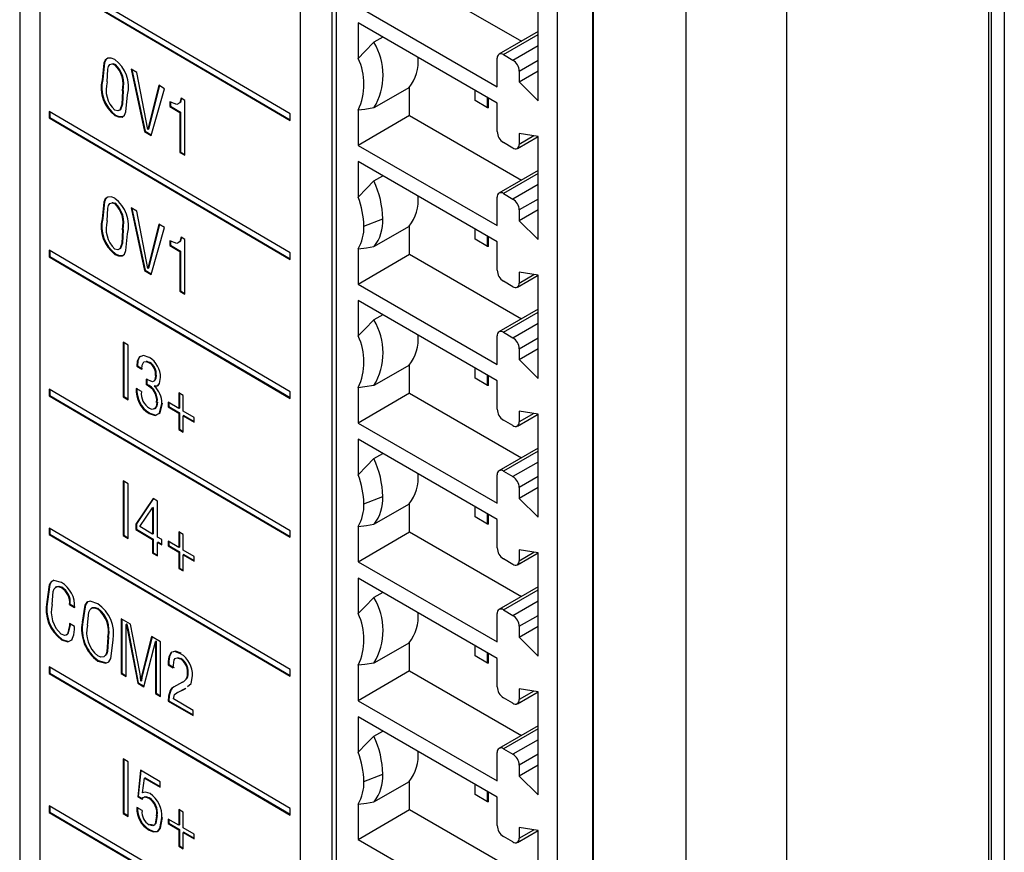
# Model space of a CAD drawing. Header units: millimetres. Extents: x 0 to 559, y 0 to 432.
# Tile 19 of 26: x 351 to 373, y 298 to 316. Entities that reach past the tile are written whole.
import ezdxf

# ---------------------------------------------------------------- set-up
doc = ezdxf.new("R2010")
doc.units = ezdxf.units.MM
doc.header["$LTSCALE"] = 2

msp = doc.modelspace()

# ---------------------------------------------------------------- linework, layer by layer
for p, q in [((357.472, 268.996), (357.472, 327.628)), ((358.173, 327.441), (358.173, 268.996)), ((358.269, 326.541), (358.269, 269.926)), ((351.183, 325.93), (351.183, 273.127)), ((372.951, 267.116), (372.951, 325.606)), ((351.642, 272.48), (351.642, 325.451)), ((373.234, 325.322), (373.234, 266.953)), ((372.891, 266.754), (372.891, 325.124)), ((364.021, 265.695), (364.021, 324.065)), ((363.219, 323.683), (363.219, 267.068)), ((364.024, 323.679), (364.024, 265.289)), ((366.103, 322.5), (366.103, 264.131)), ((368.355, 322.506), (368.355, 264.136)), ((357.241, 314.381), (351.844, 317.551)), ((351.844, 317.404), (357.241, 314.234)), ((351.858, 317.412), (357.241, 314.25)), ((359.91, 317.457), (362.418, 316.009)), ((362.795, 314.677), (362.795, 316.987)), ((358.764, 316.787), (361.876, 314.991)), ((361.876, 314.624), (358.764, 316.42)), ((358.764, 316.42), (358.764, 315.627)), ((362.795, 316.226), (361.917, 315.72)), ((359.316, 316.101), (359.118, 315.987)), ((362.017, 315.71), (362.795, 316.159)), ((362.229, 315.587), (362.795, 315.914)), ((361.876, 314.991), (361.876, 315.628)), ((362.017, 315.71), (362.229, 315.587)), ((362.371, 315.342), (362.795, 315.587)), ((353.327, 315.492), (353.313, 315.484)), ((353.809, 315.312), (353.68, 315.388)), ((353.68, 315.388), (353.981, 313.985)), ((353.698, 315.377), (353.996, 313.993)), ((362.371, 315.1), (362.795, 315.345)), ((362.371, 315.342), (362.371, 315.1)), ((353.042, 315.153), (353.028, 315.145)), ((354.052, 314.033), (353.809, 315.312)), ((353.144, 315.099), (353.144, 315.099)), ((353.497, 314.907), (353.483, 314.899)), ((354.3, 315.023), (354.055, 314.031)), ((354.311, 315.017), (354.069, 314.04)), ((354.126, 313.9), (354.429, 314.947)), ((354.429, 314.947), (354.3, 315.023)), ((359.91, 314.974), (359.118, 314.517)), ((359.91, 314.346), (359.91, 314.974)), ((361.381, 314.68), (361.381, 314.909)), ((362.371, 315.1), (362.795, 314.677)), ((354.884, 314.68), (354.796, 314.732)), ((354.884, 313.455), (354.884, 314.68)), ((361.663, 314.517), (361.381, 314.68)), ((361.663, 314.517), (361.663, 314.746)), ((361.681, 314.519), (361.681, 314.736)), ((354.547, 314.651), (354.547, 314.547)), ((354.561, 314.555), (354.547, 314.547)), ((354.547, 314.547), (354.772, 314.415)), ((354.561, 314.659), (354.561, 314.555)), ((354.561, 314.555), (354.786, 314.423)), ((358.764, 314.469), (358.764, 313.676)), ((361.681, 314.519), (361.663, 314.517)), ((361.876, 313.987), (361.876, 314.624)), ((357.241, 311.27), (351.844, 314.44)), ((351.844, 314.44), (351.844, 314.293)), ((351.858, 314.301), (351.844, 314.293)), ((351.844, 314.293), (357.241, 311.123)), ((351.858, 314.432), (351.858, 314.301)), ((351.858, 314.301), (357.241, 311.139)), ((353.327, 314.356), (353.313, 314.348)), ((353.327, 314.356), (353.313, 314.348)), ((353.313, 314.348), (353.313, 314.348)), ((353.327, 314.356), (353.327, 314.356)), ((354.786, 314.423), (354.772, 314.415)), ((354.772, 314.415), (354.772, 313.521)), ((354.786, 314.423), (354.786, 313.529)), ((357.241, 314.234), (357.241, 314.381)), ((359.91, 314.346), (358.764, 313.676)), ((359.91, 314.346), (362.418, 312.898)), ((354.055, 314.031), (354.052, 314.033)), ((354.069, 314.04), (354.055, 314.031)), ((353.996, 313.993), (353.981, 313.985)), ((353.981, 313.985), (354.126, 313.9)), ((353.996, 313.993), (354.13, 313.914)), ((362.329, 313.609), (362.792, 313.877)), ((362.795, 313.876), (362.371, 313.943)), ((362.371, 313.943), (362.371, 313.701)), ((362.7, 313.891), (362.371, 313.701)), ((362.795, 311.566), (362.795, 313.876)), ((358.764, 313.676), (361.876, 311.88)), ((362.229, 313.619), (362.017, 313.742)), ((354.786, 313.529), (354.772, 313.521)), ((354.772, 313.521), (354.884, 313.455)), ((354.786, 313.529), (354.884, 313.471)), ((361.876, 311.517), (358.764, 313.313)), ((358.764, 313.313), (358.764, 312.52)), ((359.118, 312.88), (359.316, 312.994)), ((362.795, 313.115), (361.917, 312.608)), ((362.795, 313.048), (362.017, 312.599)), ((362.795, 312.803), (362.229, 312.476)), ((361.876, 311.88), (361.876, 312.517)), ((362.017, 312.599), (362.229, 312.476)), ((362.795, 312.476), (362.371, 312.231)), ((353.327, 312.381), (353.313, 312.373)), ((353.809, 312.201), (353.68, 312.277)), ((353.68, 312.277), (353.981, 310.874)), ((353.698, 312.266), (353.996, 310.882)), ((353.042, 312.042), (353.028, 312.034)), ((354.052, 310.922), (353.809, 312.201)), ((358.892, 311.867), (359.316, 312.031)), ((362.795, 312.234), (362.371, 311.989)), ((362.371, 312.231), (362.371, 311.989)), ((353.144, 311.988), (353.144, 311.988)), ((354.3, 311.912), (354.055, 310.92)), ((354.311, 311.906), (354.069, 310.929)), ((354.126, 310.789), (354.429, 311.836)), ((354.429, 311.836), (354.3, 311.912)), ((359.118, 311.41), (359.91, 311.867)), ((359.91, 311.239), (359.91, 311.867)), ((361.381, 311.574), (361.381, 311.802)), ((362.371, 311.989), (362.795, 311.566)), ((353.497, 311.796), (353.483, 311.788)), ((354.884, 311.569), (354.796, 311.621)), ((361.663, 311.41), (361.663, 311.639)), ((361.681, 311.412), (361.681, 311.629)), ((354.547, 311.54), (354.547, 311.436)), ((354.561, 311.444), (354.547, 311.436)), ((354.547, 311.436), (354.772, 311.304)), ((354.561, 311.548), (354.561, 311.444)), ((354.561, 311.444), (354.786, 311.312)), ((354.884, 310.344), (354.884, 311.569)), ((358.764, 311.362), (358.764, 310.569)), ((361.663, 311.41), (361.381, 311.574)), ((361.681, 311.412), (361.663, 311.41)), ((361.876, 310.88), (361.876, 311.517)), ((357.241, 308.159), (351.844, 311.329)), ((351.844, 311.329), (351.844, 311.182)), ((351.858, 311.19), (351.844, 311.182)), ((351.844, 311.182), (357.241, 308.012)), ((351.858, 311.321), (351.858, 311.19)), ((351.858, 311.19), (357.241, 308.028)), ((353.327, 311.245), (353.313, 311.237)), ((353.327, 311.245), (353.313, 311.237)), ((353.313, 311.237), (353.313, 311.237)), ((353.327, 311.245), (353.327, 311.245)), ((354.786, 311.312), (354.772, 311.304)), ((354.772, 311.304), (354.772, 310.41)), ((354.786, 311.312), (354.786, 310.418)), ((357.241, 311.123), (357.241, 311.27)), ((358.764, 310.569), (359.91, 311.239)), ((359.91, 311.239), (362.418, 309.791)), ((354.055, 310.92), (354.052, 310.922)), ((354.069, 310.929), (354.055, 310.92)), ((353.996, 310.882), (353.981, 310.874)), ((353.981, 310.874), (354.126, 310.789)), ((353.996, 310.882), (354.13, 310.803)), ((362.329, 310.502), (362.792, 310.77)), ((362.795, 310.769), (362.371, 310.836)), ((362.371, 310.836), (362.371, 310.594)), ((362.371, 310.594), (362.7, 310.784)), ((362.795, 308.459), (362.795, 310.769)), ((358.764, 310.569), (361.876, 308.773)), ((362.229, 310.512), (362.017, 310.635)), ((354.786, 310.418), (354.772, 310.41)), ((354.772, 310.41), (354.884, 310.344)), ((354.786, 310.418), (354.884, 310.36)), ((361.876, 308.406), (358.764, 310.202)), ((358.764, 310.202), (358.764, 309.409)), ((359.316, 309.883), (359.118, 309.769)), ((362.795, 310.008), (361.917, 309.502)), ((362.017, 309.492), (362.795, 309.941)), ((362.229, 309.369), (362.795, 309.696)), ((361.876, 308.773), (361.876, 309.41)), ((362.017, 309.492), (362.229, 309.369)), ((353.61, 309.206), (353.498, 309.272)), ((353.498, 309.272), (353.498, 308.048)), ((353.512, 309.264), (353.512, 308.056)), ((353.61, 307.981), (353.61, 309.206)), ((362.371, 309.124), (362.795, 309.369)), ((362.371, 308.882), (362.795, 309.127)), ((362.371, 309.124), (362.371, 308.882)), ((353.824, 308.737), (353.809, 308.729)), ((353.809, 308.729), (353.922, 308.663)), ((353.824, 308.737), (353.937, 308.671)), ((354.098, 308.817), (354.084, 308.809)), ((359.91, 308.756), (359.118, 308.299)), ((359.91, 308.128), (359.91, 308.756)), ((362.371, 308.882), (362.795, 308.459)), ((354.24, 308.532), (354.225, 308.524)), ((361.381, 308.463), (361.381, 308.691)), ((361.663, 308.299), (361.663, 308.528)), ((361.681, 308.301), (361.681, 308.518)), ((354.016, 308.438), (354.016, 308.318)), ((354.031, 308.326), (354.016, 308.318)), ((354.03, 308.446), (354.031, 308.326)), ((354.211, 308.295), (354.197, 308.287)), ((354.197, 308.284), (354.197, 308.287)), ((361.663, 308.299), (361.381, 308.463)), ((361.681, 308.301), (361.663, 308.299)), ((361.876, 307.769), (361.876, 308.406)), ((357.241, 305.048), (351.844, 308.218)), ((351.844, 308.218), (351.844, 308.071)), ((351.858, 308.079), (351.844, 308.071)), ((351.844, 308.071), (357.241, 304.901)), ((351.858, 308.21), (351.858, 308.079)), ((351.858, 308.079), (357.241, 304.917)), ((353.512, 308.056), (353.498, 308.048)), ((353.512, 308.056), (353.61, 307.998)), ((353.91, 308.163), (353.795, 308.231)), ((354.845, 308.077), (354.746, 308.135)), ((354.746, 308.135), (354.746, 307.782)), ((354.76, 308.127), (354.76, 307.79)), ((354.845, 307.723), (354.845, 308.077)), ((357.241, 308.012), (357.241, 308.159)), ((358.764, 308.251), (358.764, 307.458)), ((359.91, 308.128), (358.764, 307.458)), ((359.91, 308.128), (362.418, 306.68)), ((353.498, 308.048), (353.61, 307.981)), ((354.266, 307.927), (354.251, 307.919)), ((354.746, 307.782), (354.505, 307.923)), ((354.505, 307.923), (354.505, 307.819)), ((354.52, 307.915), (354.52, 307.827)), ((354.095, 307.683), (354.081, 307.675)), ((354.52, 307.827), (354.505, 307.819)), ((354.505, 307.819), (354.746, 307.678)), ((354.52, 307.827), (354.76, 307.686)), ((354.76, 307.79), (354.746, 307.782)), ((354.76, 307.686), (354.746, 307.678)), ((354.746, 307.678), (354.746, 307.315)), ((354.76, 307.686), (354.76, 307.323)), ((355.087, 307.582), (354.845, 307.723)), ((354.86, 307.627), (354.845, 307.619)), ((354.845, 307.256), (354.845, 307.619)), ((354.845, 307.619), (355.087, 307.477)), ((354.86, 307.627), (355.087, 307.494)), ((362.329, 307.391), (362.792, 307.659)), ((362.795, 307.658), (362.371, 307.725)), ((362.371, 307.725), (362.371, 307.483)), ((362.7, 307.673), (362.371, 307.483)), ((362.795, 305.348), (362.795, 307.658)), ((355.087, 307.477), (355.087, 307.582)), ((358.764, 307.458), (361.876, 305.662)), ((362.229, 307.401), (362.017, 307.524)), ((354.76, 307.323), (354.746, 307.315)), ((354.746, 307.315), (354.845, 307.256)), ((354.76, 307.323), (354.845, 307.272)), ((361.876, 305.299), (358.764, 307.095)), ((358.764, 307.095), (358.764, 306.302)), ((359.118, 306.662), (359.316, 306.776)), ((362.795, 306.897), (361.917, 306.391)), ((362.795, 306.83), (362.017, 306.381)), ((362.795, 306.585), (362.229, 306.258)), ((361.876, 305.662), (361.876, 306.299)), ((362.017, 306.381), (362.229, 306.258)), ((353.61, 306.095), (353.498, 306.161)), ((353.498, 306.161), (353.498, 304.937)), ((353.512, 306.153), (353.512, 304.945)), ((353.61, 304.87), (353.61, 306.095)), ((362.795, 306.258), (362.371, 306.013)), ((362.795, 306.016), (362.371, 305.771)), ((362.371, 306.013), (362.371, 305.771)), ((354.17, 305.766), (353.782, 305.195)), ((354.176, 305.763), (353.797, 305.203)), ((354.273, 305.706), (354.17, 305.766)), ((354.273, 304.903), (354.273, 305.706)), ((358.892, 305.65), (359.316, 305.813)), ((359.118, 305.192), (359.91, 305.649)), ((359.91, 305.021), (359.91, 305.649)), ((362.371, 305.771), (362.795, 305.348)), ((353.872, 305.139), (354.158, 305.56)), ((354.172, 305.568), (354.158, 305.56)), ((354.158, 305.56), (354.161, 305.558)), ((354.175, 305.566), (354.161, 305.558)), ((354.161, 305.558), (354.161, 304.969)), ((354.172, 305.568), (354.175, 305.566)), ((354.175, 305.566), (354.175, 304.977)), ((361.381, 305.356), (361.381, 305.584)), ((361.663, 305.192), (361.663, 305.421)), ((361.681, 305.194), (361.681, 305.411)), ((353.797, 305.203), (353.782, 305.195)), ((353.782, 305.195), (353.782, 305.072)), ((353.797, 305.203), (353.797, 305.08)), ((361.663, 305.192), (361.381, 305.356)), ((361.681, 305.194), (361.663, 305.192)), ((361.876, 304.662), (361.876, 305.299)), ((357.241, 301.937), (351.844, 305.107)), ((351.844, 305.107), (351.844, 304.96)), ((351.858, 304.968), (351.844, 304.96)), ((351.858, 305.099), (351.858, 304.968)), ((351.858, 304.968), (357.241, 301.806)), ((353.797, 305.08), (353.782, 305.072)), ((353.782, 305.072), (354.161, 304.85)), ((353.797, 305.08), (354.175, 304.858)), ((354.161, 304.969), (353.872, 305.139)), ((354.175, 304.977), (354.161, 304.969)), ((354.845, 304.966), (354.746, 305.024)), ((354.746, 305.024), (354.746, 304.671)), ((354.76, 305.016), (354.76, 304.679)), ((357.241, 304.901), (357.241, 305.048)), ((358.764, 305.144), (358.764, 304.351)), ((358.764, 304.351), (359.91, 305.021)), ((359.91, 305.021), (362.418, 303.573)), ((351.844, 304.96), (357.241, 301.79)), ((353.512, 304.945), (353.498, 304.937)), ((353.498, 304.937), (353.61, 304.87)), ((353.512, 304.945), (353.61, 304.887)), ((354.175, 304.858), (354.161, 304.85)), ((354.161, 304.85), (354.161, 304.547)), ((354.175, 304.858), (354.175, 304.555)), ((354.368, 304.848), (354.273, 304.903)), ((354.288, 304.792), (354.273, 304.784)), ((354.273, 304.481), (354.273, 304.784)), ((354.273, 304.784), (354.368, 304.728)), ((354.288, 304.792), (354.368, 304.745)), ((354.368, 304.728), (354.368, 304.848)), ((354.746, 304.671), (354.505, 304.812)), ((354.505, 304.812), (354.505, 304.708)), ((354.52, 304.804), (354.52, 304.716)), ((354.845, 304.612), (354.845, 304.966)), ((354.175, 304.555), (354.161, 304.547)), ((354.161, 304.547), (354.273, 304.481)), ((354.175, 304.555), (354.273, 304.497)), ((354.52, 304.716), (354.505, 304.708)), ((354.505, 304.708), (354.746, 304.567)), ((354.52, 304.716), (354.76, 304.575)), ((354.76, 304.679), (354.746, 304.671)), ((354.76, 304.575), (354.746, 304.567)), ((354.746, 304.567), (354.746, 304.203)), ((354.76, 304.575), (354.76, 304.212)), ((355.087, 304.471), (354.845, 304.612)), ((362.329, 304.284), (362.792, 304.552)), ((362.795, 304.552), (362.371, 304.618)), ((362.371, 304.618), (362.371, 304.376)), ((362.371, 304.376), (362.7, 304.566)), ((362.795, 302.241), (362.795, 304.552)), ((354.86, 304.516), (354.845, 304.508)), ((354.845, 304.145), (354.845, 304.508)), ((354.845, 304.508), (355.087, 304.366)), ((354.86, 304.516), (355.087, 304.383)), ((355.087, 304.366), (355.087, 304.471)), ((358.764, 304.351), (361.876, 302.555)), ((362.229, 304.294), (362.017, 304.417)), ((354.76, 304.212), (354.746, 304.203)), ((354.746, 304.203), (354.845, 304.145)), ((354.76, 304.212), (354.845, 304.161)), ((361.876, 302.188), (358.764, 303.984)), ((358.764, 303.984), (358.764, 303.191)), ((352.127, 303.783), (352.113, 303.775)), ((359.316, 303.665), (359.118, 303.551)), ((362.795, 303.79), (361.917, 303.284)), ((362.017, 303.274), (362.795, 303.723)), ((351.807, 303.465), (351.793, 303.457)), ((362.229, 303.151), (362.795, 303.478)), ((352.316, 303.399), (352.301, 303.391)), ((352.301, 303.391), (352.414, 303.325)), ((352.316, 303.399), (352.429, 303.333)), ((352.941, 303.304), (352.927, 303.296)), ((362.017, 303.274), (362.229, 303.151)), ((352.6, 303.01), (352.586, 303.002)), ((352.601, 303.01), (352.586, 303.002)), ((352.586, 303.002), (352.586, 303.002)), ((352.6, 303.01), (352.601, 303.01)), ((353.662, 302.954), (353.459, 303.073)), ((353.459, 303.073), (353.459, 301.849)), ((353.473, 303.065), (353.473, 301.857)), ((361.876, 302.555), (361.876, 303.192)), ((362.371, 302.906), (362.795, 303.151)), ((352.309, 302.899), (352.294, 302.891)), ((352.414, 302.905), (352.302, 302.971)), ((353.583, 302.958), (353.569, 302.95)), ((353.571, 302.79), (353.569, 302.95)), ((353.569, 302.95), (353.571, 302.948)), ((353.586, 302.956), (353.571, 302.948)), ((353.571, 301.782), (353.571, 302.79)), ((353.583, 302.958), (353.586, 302.956)), ((353.617, 302.788), (353.603, 302.779)), ((353.603, 302.779), (353.826, 301.633)), ((353.617, 302.788), (353.84, 301.641)), ((353.871, 301.876), (353.662, 302.954)), ((362.371, 302.664), (362.795, 302.909)), ((362.371, 302.906), (362.371, 302.664)), ((352.137, 302.611), (352.123, 302.603)), ((353.172, 302.671), (353.158, 302.663)), ((353.173, 302.671), (353.158, 302.663)), ((353.158, 302.663), (353.158, 302.663)), ((353.172, 302.671), (353.173, 302.671)), ((354.136, 302.675), (353.924, 301.847)), ((354.147, 302.669), (353.938, 301.855)), ((354.338, 302.556), (354.136, 302.675)), ((354.237, 302.574), (354.223, 302.565)), ((354.223, 302.565), (354.226, 302.564)), ((354.24, 302.572), (354.226, 302.564)), ((354.237, 302.574), (354.24, 302.572)), ((354.338, 301.332), (354.338, 302.556)), ((362.371, 302.664), (362.795, 302.241)), ((353.967, 301.55), (354.19, 302.42)), ((354.24, 302.417), (354.225, 302.409)), ((354.225, 302.409), (354.226, 301.398)), ((354.24, 302.417), (354.24, 301.406)), ((354.591, 302.331), (354.577, 302.322)), ((359.91, 302.538), (359.118, 302.081)), ((359.91, 301.91), (359.91, 302.538)), ((361.381, 302.245), (361.381, 302.473)), ((352.944, 302.137), (352.93, 302.129)), ((354.526, 302.123), (354.511, 302.115)), ((354.511, 302.115), (354.512, 302.04)), ((354.526, 302.123), (354.526, 302.048)), ((354.721, 302.207), (354.795, 302.185)), ((354.795, 302.185), (354.781, 302.177)), ((361.663, 302.081), (361.381, 302.245)), ((361.663, 302.081), (361.663, 302.31)), ((361.681, 302.083), (361.681, 302.3)), ((361.876, 301.551), (361.876, 302.188)), ((357.241, 298.826), (351.844, 301.996)), ((351.844, 301.996), (351.844, 301.849)), ((351.858, 301.988), (351.858, 301.857)), ((354.526, 302.048), (354.512, 302.04)), ((354.512, 302.04), (354.624, 301.973)), ((354.526, 302.048), (354.639, 301.981)), ((357.241, 301.79), (357.241, 301.937)), ((358.764, 302.033), (358.764, 301.24)), ((359.91, 301.91), (358.764, 301.24)), ((359.91, 301.91), (362.418, 300.462)), ((361.681, 302.083), (361.663, 302.081)), ((351.858, 301.857), (351.844, 301.849)), ((351.844, 301.849), (357.241, 298.679)), ((351.858, 301.857), (357.241, 298.695)), ((353.473, 301.857), (353.459, 301.849)), ((353.459, 301.849), (353.571, 301.782)), ((353.473, 301.857), (353.571, 301.799)), ((353.897, 301.679), (353.894, 301.681)), ((353.911, 301.687), (353.897, 301.679)), ((353.938, 301.855), (353.924, 301.847)), ((354.953, 301.875), (354.939, 301.867)), ((353.84, 301.641), (353.826, 301.633)), ((353.826, 301.633), (353.967, 301.55)), ((353.84, 301.641), (353.97, 301.565)), ((354.565, 301.477), (354.551, 301.469)), ((354.828, 301.656), (354.63, 301.546)), ((354.701, 301.417), (354.889, 301.509)), ((354.716, 301.425), (354.904, 301.517)), ((354.904, 301.517), (354.889, 301.509)), ((362.329, 301.173), (362.792, 301.441)), ((362.795, 301.44), (362.371, 301.507)), ((362.371, 301.507), (362.371, 301.265)), ((362.7, 301.455), (362.371, 301.265)), ((362.795, 299.13), (362.795, 301.44)), ((354.24, 301.406), (354.226, 301.398)), ((354.226, 301.398), (354.338, 301.332)), ((354.24, 301.406), (354.338, 301.348)), ((354.524, 301.239), (354.51, 301.231)), ((354.51, 301.231), (355.065, 300.905)), ((354.524, 301.239), (355.065, 300.922)), ((355.065, 301.024), (354.626, 301.282)), ((354.716, 301.425), (354.701, 301.417)), ((358.764, 301.24), (361.876, 299.444)), ((362.229, 301.183), (362.017, 301.306)), ((355.065, 300.905), (355.065, 301.024)), ((361.876, 299.081), (358.764, 300.877)), ((358.764, 300.877), (358.764, 300.084)), ((359.118, 300.444), (359.316, 300.558)), ((362.795, 300.679), (361.917, 300.173)), ((362.795, 300.612), (362.017, 300.163)), ((362.795, 300.367), (362.229, 300.04)), ((362.017, 300.163), (362.229, 300.04)), ((353.61, 299.873), (353.498, 299.939)), ((353.498, 299.939), (353.498, 298.715)), ((353.512, 299.931), (353.512, 298.723)), ((361.876, 299.444), (361.876, 300.081)), ((362.795, 300.04), (362.371, 299.795)), ((353.61, 298.648), (353.61, 299.873)), ((353.885, 299.682), (353.826, 299.09)), ((353.898, 299.674), (353.84, 299.098)), ((354.329, 299.42), (353.885, 299.682)), ((362.795, 299.798), (362.371, 299.553)), ((362.371, 299.795), (362.371, 299.553)), ((353.931, 299.178), (353.977, 299.508)), ((353.992, 299.516), (353.977, 299.508)), ((353.977, 299.508), (354.329, 299.301)), ((353.992, 299.516), (354.329, 299.318)), ((358.892, 299.432), (359.316, 299.595)), ((362.371, 299.553), (362.795, 299.13)), ((354.329, 299.301), (354.329, 299.42)), ((359.118, 298.974), (359.91, 299.431)), ((359.91, 298.803), (359.91, 299.431)), ((361.381, 299.138), (361.381, 299.366)), ((353.84, 299.098), (353.826, 299.09)), ((353.826, 299.09), (353.925, 299.032)), ((353.84, 299.098), (353.939, 299.04)), ((353.933, 299.173), (353.931, 299.178)), ((353.948, 299.181), (353.933, 299.173)), ((353.983, 299.087), (353.969, 299.079)), ((354.088, 299.066), (354.073, 299.058)), ((361.663, 298.974), (361.381, 299.138)), ((361.663, 298.974), (361.663, 299.203)), ((361.681, 298.976), (361.681, 299.193)), ((361.876, 298.444), (361.876, 299.081)), ((357.241, 295.715), (351.844, 298.885)), ((351.844, 298.885), (351.844, 298.738)), ((351.858, 298.877), (351.858, 298.746)), ((353.924, 298.779), (353.808, 298.847)), ((354.845, 298.744), (354.746, 298.802)), ((354.746, 298.802), (354.746, 298.449)), ((354.76, 298.794), (354.76, 298.457)), ((357.241, 298.679), (357.241, 298.826)), ((358.764, 298.926), (358.764, 298.133)), ((358.764, 298.133), (359.91, 298.803)), ((359.91, 298.803), (362.418, 297.355)), ((361.681, 298.976), (361.663, 298.974)), ((351.858, 298.746), (351.844, 298.738)), ((351.844, 298.738), (357.241, 295.568)), ((351.858, 298.746), (357.241, 295.584)), ((353.512, 298.723), (353.498, 298.715)), ((353.498, 298.715), (353.61, 298.648)), ((353.512, 298.723), (353.61, 298.665)), ((354.264, 298.67), (354.25, 298.662)), ((354.746, 298.449), (354.505, 298.59)), ((354.505, 298.59), (354.505, 298.486)), ((354.52, 298.582), (354.52, 298.494)), ((354.845, 298.39), (354.845, 298.744)), ((354.169, 298.451), (354.095, 298.469)), ((354.52, 298.494), (354.505, 298.486)), ((354.505, 298.486), (354.746, 298.345)), ((354.52, 298.494), (354.76, 298.353)), ((354.76, 298.457), (354.746, 298.449)), ((354.76, 298.353), (354.746, 298.345)), ((354.76, 298.353), (354.76, 297.99)), ((355.087, 298.248), (354.845, 298.39)), ((362.795, 298.334), (362.371, 298.4)), ((362.371, 298.4), (362.371, 298.158)), ((354.098, 298.348), (354.083, 298.34)), ((354.746, 298.345), (354.746, 297.981)), ((354.86, 298.294), (354.845, 298.286)), ((354.845, 297.923), (354.845, 298.286)), ((354.845, 298.286), (355.087, 298.144)), ((354.86, 298.294), (355.087, 298.161)), ((355.087, 298.144), (355.087, 298.248)), ((358.764, 298.133), (361.876, 296.337)), ((362.229, 298.076), (362.017, 298.199)), ((362.329, 298.067), (362.792, 298.334)), ((362.371, 298.158), (362.7, 298.348)), ((362.795, 296.023), (362.795, 298.334)), ((354.76, 297.99), (354.746, 297.981)), ((354.746, 297.981), (354.845, 297.923)), ((354.76, 297.99), (354.845, 297.939))]:
    msp.add_line(p, q)
at = {"flags": 128}
for points in [[(359.118, 315.987), (358.911, 315.779), (358.764, 315.627)], [(353.313, 315.603), (353.229, 315.634), (353.154, 315.632), (353.098, 315.589), (353.067, 315.516), (353.028, 315.145)], [(353.128, 315.609), (353.113, 315.597), (353.081, 315.524), (353.042, 315.153)], [(353.144, 315.099), (353.158, 315.381), (353.172, 315.443), (353.203, 315.488), (353.252, 315.502), (353.313, 315.484)], [(353.254, 315.507), (353.266, 315.511), (353.327, 315.492)], [(353.483, 314.899), (353.47, 314.593), (353.429, 314.469), (353.378, 314.448), (353.313, 314.467)], [(353.497, 314.907), (353.485, 314.601), (353.443, 314.477), (353.398, 314.459)], [(353.313, 314.348), (353.398, 314.314), (353.475, 314.313), (353.532, 314.355), (353.563, 314.431), (353.599, 314.81)], [(354.796, 314.732), (354.772, 314.632), (354.702, 314.591), (354.547, 314.651)], [(354.81, 314.74), (354.786, 314.64), (354.78, 314.636)], [(359.118, 314.517), (358.91, 314.485), (358.764, 314.469)], [(353.327, 314.356), (353.412, 314.322), (353.49, 314.322), (353.533, 314.353)], [(358.764, 312.52), (358.952, 312.714), (359.118, 312.88)], [(353.313, 312.492), (353.229, 312.522), (353.154, 312.521), (353.098, 312.478), (353.067, 312.405), (353.028, 312.034)], [(353.128, 312.498), (353.113, 312.486), (353.081, 312.413), (353.042, 312.042)], [(353.144, 311.988), (353.158, 312.27), (353.172, 312.332), (353.203, 312.377), (353.252, 312.391), (353.313, 312.373)], [(353.254, 312.396), (353.266, 312.4), (353.327, 312.381)], [(353.483, 311.788), (353.47, 311.482), (353.429, 311.358), (353.378, 311.337), (353.313, 311.356)], [(353.313, 311.237), (353.398, 311.203), (353.475, 311.202), (353.532, 311.244), (353.563, 311.32), (353.599, 311.699)], [(353.497, 311.796), (353.485, 311.49), (353.443, 311.366), (353.398, 311.348)], [(354.796, 311.621), (354.772, 311.521), (354.702, 311.48), (354.547, 311.54)], [(354.81, 311.629), (354.786, 311.529), (354.729, 311.495)], [(358.764, 311.362), (358.953, 311.384), (359.118, 311.41)], [(353.327, 311.245), (353.412, 311.211), (353.49, 311.21), (353.533, 311.242)], [(359.118, 309.769), (358.911, 309.561), (358.764, 309.409)], [(354.086, 308.926), (353.956, 308.975), (353.856, 308.936), (353.817, 308.846), (353.809, 308.729)], [(353.884, 308.949), (353.87, 308.944), (353.832, 308.854), (353.824, 308.737)], [(353.922, 308.663), (353.929, 308.757), (353.962, 308.828), (354.018, 308.836), (354.084, 308.809)], [(354.017, 308.842), (354.032, 308.844), (354.098, 308.817)], [(354.225, 308.524), (354.219, 308.457), (354.201, 308.401), (354.157, 308.379), (354.016, 308.438)], [(354.24, 308.532), (354.234, 308.465), (354.22, 308.423)], [(354.197, 308.287), (354.269, 308.292), (354.317, 308.342), (354.338, 308.477)], [(354.211, 308.295), (354.283, 308.3), (354.31, 308.328)], [(359.118, 308.299), (358.91, 308.267), (358.764, 308.251)], [(354.081, 307.675), (354.217, 307.626), (354.317, 307.678), (354.364, 307.898)], [(354.251, 307.919), (354.241, 307.833), (354.204, 307.774), (354.152, 307.764), (354.09, 307.788)], [(354.266, 307.927), (354.256, 307.841), (354.218, 307.782), (354.183, 307.776)], [(354.309, 307.674), (354.332, 307.686), (354.379, 307.906)], [(354.095, 307.683), (354.232, 307.635), (354.257, 307.647)], [(358.764, 306.302), (358.952, 306.496), (359.118, 306.662)], [(358.764, 305.144), (358.953, 305.166), (359.118, 305.192)], [(352.121, 303.889), (351.951, 303.935), (351.885, 303.904), (351.844, 303.836), (351.793, 303.457)], [(351.951, 303.936), (351.899, 303.912), (351.858, 303.844), (351.807, 303.465)], [(351.909, 303.392), (351.934, 303.684), (351.954, 303.746), (351.993, 303.786), (352.048, 303.795), (352.113, 303.775)], [(351.985, 303.771), (352.007, 303.794), (352.062, 303.803), (352.127, 303.783)], [(352.933, 303.412), (352.759, 303.466), (352.688, 303.444), (352.642, 303.381), (352.586, 303.002)], [(352.744, 303.465), (352.702, 303.452), (352.656, 303.389), (352.6, 303.01)], [(359.118, 303.551), (358.911, 303.343), (358.764, 303.191)], [(352.702, 302.931), (352.734, 303.225), (352.759, 303.283), (352.801, 303.319), (352.861, 303.322), (352.927, 303.296)], [(352.785, 303.3), (352.816, 303.327), (352.875, 303.33), (352.941, 303.304)], [(352.294, 302.891), (352.251, 302.732), (352.227, 302.708), (352.193, 302.701), (352.113, 302.728)], [(352.309, 302.899), (352.265, 302.741), (352.241, 302.717), (352.213, 302.711)], [(352.302, 302.971), (352.297, 302.926), (352.294, 302.891)], [(352.314, 302.964), (352.312, 302.934), (352.309, 302.899)], [(352.349, 302.604), (352.397, 302.718), (352.409, 302.832)], [(352.409, 302.832), (352.412, 302.873), (352.414, 302.905)], [(353.571, 302.948), (353.588, 302.854), (353.603, 302.779)], [(353.586, 302.956), (353.602, 302.862), (353.617, 302.788)], [(352.123, 302.603), (352.265, 302.561), (352.349, 302.604)], [(352.137, 302.611), (352.279, 302.569), (352.363, 302.612)], [(353.158, 302.663), (353.134, 302.333), (353.111, 302.265), (353.068, 302.22), (353.003, 302.217), (352.93, 302.248)], [(352.93, 302.129), (353.113, 302.078), (353.182, 302.113), (353.224, 302.188), (353.274, 302.598)], [(353.173, 302.671), (353.148, 302.342), (353.125, 302.273), (353.108, 302.255)], [(354.19, 302.42), (354.209, 302.501), (354.223, 302.565)], [(354.226, 302.564), (354.227, 302.476), (354.225, 302.409)], [(354.24, 302.572), (354.241, 302.485), (354.24, 302.417)], [(354.577, 302.322), (354.523, 302.223), (354.511, 302.115)], [(354.591, 302.331), (354.537, 302.231), (354.526, 302.123)], [(354.787, 302.293), (354.66, 302.341), (354.607, 302.329)], [(354.801, 302.301), (354.674, 302.349), (354.621, 302.337)], [(352.944, 302.137), (353.127, 302.086), (353.141, 302.093)], [(354.624, 301.973), (354.646, 302.156), (354.667, 302.188), (354.699, 302.201), (354.781, 302.177)], [(359.118, 302.081), (358.91, 302.05), (358.764, 302.033)], [(353.894, 301.681), (353.885, 301.789), (353.871, 301.876)], [(353.924, 301.847), (353.907, 301.755), (353.897, 301.679)], [(353.938, 301.855), (353.921, 301.763), (353.911, 301.687)], [(354.943, 301.555), (355.023, 301.623), (355.054, 301.796)], [(354.551, 301.469), (354.518, 301.344), (354.51, 301.231)], [(354.565, 301.477), (354.532, 301.352), (354.524, 301.239)], [(354.63, 301.546), (354.58, 301.51), (354.551, 301.469)], [(354.644, 301.554), (354.595, 301.518), (354.565, 301.477)], [(354.626, 301.282), (354.651, 301.378), (354.701, 301.417)], [(358.764, 300.084), (358.952, 300.278), (359.118, 300.444)], [(353.925, 299.032), (353.952, 299.069), (353.993, 299.084), (354.073, 299.058)], [(354.102, 299.16), (353.999, 299.194), (353.933, 299.173)], [(353.985, 299.083), (354.007, 299.092), (354.088, 299.066)], [(358.764, 298.926), (358.953, 298.948), (359.118, 298.974)], [(354.25, 298.662), (354.217, 298.485), (354.195, 298.455), (354.163, 298.44), (354.081, 298.461)], [(354.083, 298.34), (354.181, 298.302), (354.267, 298.311), (354.321, 298.375), (354.365, 298.615)], [(354.098, 298.348), (354.196, 298.31), (354.281, 298.319), (354.336, 298.383), (354.38, 298.624)], [(354.264, 298.67), (354.231, 298.493), (354.221, 298.479)]]:
    msp.add_lwpolyline(points, dxfattribs=at)
for centre, radius, start, end in [((357.886, 315.252), 1.434, 329.1812, 30.8188), ((352.858, 314.991), 0.762, 346.2626, 53.3828), ((357.532, 315.048), 1.361, 334.8277, 25.1723), ((359.15, 315.562), 0.96, 322.2767, 4.9374), ((361.962, 315.642), 0.0873, 50.7967, 189.214), ((362.064, 315.328), 0.307, 2.6055, 57.3945), ((352.891, 315.044), 0.609, 346.2888, 46.2334), ((352.906, 315.052), 0.609, 346.2888, 46.2334), ((353.802, 314.972), 0.793, 167.4113, 231.8836), ((353.817, 314.98), 0.793, 167.4113, 231.8836), ((353.74, 314.92), 0.622, 163.2932, 226.6725), ((362.183, 314.001), 0.307, 182.6055, 237.3945), ((362.284, 313.687), 0.0873, 230.7967, 9.214), ((357.176, 311.98), 2.14, 1.3698, 24.8787), ((352.858, 311.88), 0.762, 346.2626, 53.3828), ((356.981, 311.833), 1.911, 1.0228, 21.055), ((359.15, 312.455), 0.96, 322.2767, 4.9374), ((361.962, 312.531), 0.0873, 50.7967, 189.214), ((362.064, 312.217), 0.307, 2.6055, 57.3945), ((352.891, 311.933), 0.609, 346.2888, 46.2334), ((352.906, 311.941), 0.609, 346.2888, 46.2334), ((353.802, 311.861), 0.793, 167.4113, 231.8836), ((353.817, 311.869), 0.793, 167.4113, 231.8836), ((358.405, 311.98), 0.913, 321.3952, 3.2146), ((353.74, 311.809), 0.622, 163.2932, 226.6725), ((357.96, 311.833), 0.932, 329.6367, 2.0966), ((362.183, 310.894), 0.307, 182.6055, 237.3945), ((362.284, 310.58), 0.0873, 230.7967, 9.214), ((357.886, 309.034), 1.434, 329.1812, 30.8188), ((357.532, 308.83), 1.361, 334.8277, 25.1723), ((359.15, 309.344), 0.96, 322.2767, 4.9374), ((361.962, 309.424), 0.0873, 50.7967, 189.214), ((362.064, 309.11), 0.307, 2.6055, 57.3945), ((353.935, 308.557), 0.292, 353.543, 59.4473), ((353.814, 308.478), 0.525, 359.9496, 58.715), ((353.949, 308.565), 0.292, 353.543, 59.4473), ((353.853, 307.954), 0.399, 355.0561, 65.9324), ((353.868, 307.962), 0.399, 355.0561, 65.9324), ((353.869, 307.912), 0.496, 358.3994, 48.5919), ((354.379, 308.179), 0.586, 174.9337, 239.3947), ((354.394, 308.187), 0.586, 174.9337, 239.3947), ((354.282, 308.111), 0.375, 171.9709, 239.2655), ((362.183, 307.783), 0.307, 182.6055, 237.3945), ((362.284, 307.469), 0.0873, 230.7967, 9.214), ((357.176, 305.762), 2.14, 1.3698, 24.8787), ((356.981, 305.615), 1.911, 1.0228, 21.055), ((359.15, 306.237), 0.96, 322.2767, 4.9374), ((361.962, 306.313), 0.0873, 50.7967, 189.214), ((362.064, 305.999), 0.307, 2.6055, 57.3945), ((357.96, 305.615), 0.932, 329.6367, 2.0966), ((358.405, 305.762), 0.913, 321.3952, 3.2146), ((362.183, 304.676), 0.307, 182.6055, 237.3945), ((362.284, 304.362), 0.0873, 230.7967, 9.214), ((351.785, 303.356), 0.63, 357.1711, 57.7679), ((351.894, 303.429), 0.409, 354.6963, 57.6802), ((351.908, 303.437), 0.409, 354.6963, 57.6802), ((352.61, 303.281), 0.835, 167.9047, 234.3095), ((352.624, 303.29), 0.835, 167.9047, 234.3095), ((357.886, 302.816), 1.434, 329.1812, 30.8188), ((352.575, 303.233), 0.685, 166.6013, 227.5541), ((352.526, 302.791), 0.645, 348.5492, 51.5217), ((352.472, 302.741), 0.814, 349.9073, 55.5423), ((352.54, 302.799), 0.645, 348.5492, 51.5217), ((359.15, 303.126), 0.96, 322.2767, 4.9374), ((361.962, 303.206), 0.0873, 50.7967, 189.214), ((353.44, 302.834), 0.87, 168.8227, 234.1296), ((353.454, 302.842), 0.87, 168.8227, 234.1296), ((357.532, 302.612), 1.361, 334.8277, 25.1723), ((362.064, 302.892), 0.307, 2.6055, 57.3945), ((353.346, 302.767), 0.665, 165.6911, 231.2705), ((354.614, 301.896), 0.327, 354.8699, 59.1785), ((354.5, 301.818), 0.555, 357.7682, 58.8669), ((354.628, 301.904), 0.327, 354.8699, 59.1785), ((354.75, 301.832), 0.192, 293.9297, 10.5027), ((354.791, 301.835), 0.167, 306.2878, 13.882), ((362.183, 301.565), 0.307, 182.6055, 237.3945), ((362.284, 301.251), 0.0873, 230.7967, 9.214), ((357.176, 299.544), 2.14, 1.3698, 24.8787), ((361.962, 300.095), 0.0873, 50.7967, 189.214), ((356.981, 299.397), 1.911, 1.0228, 21.055), ((359.15, 300.019), 0.96, 322.2767, 4.9374), ((362.064, 299.781), 0.307, 2.6055, 57.3945), ((358.405, 299.544), 0.913, 321.3952, 3.2146), ((357.96, 299.397), 0.932, 329.6367, 2.0966), ((353.852, 298.721), 0.403, 351.5115, 56.6063), ((353.866, 298.729), 0.403, 351.5115, 56.6063), ((353.756, 298.657), 0.611, 356.1519, 55.512), ((354.353, 298.814), 0.545, 176.5938, 240.4058), ((354.367, 298.822), 0.545, 176.5938, 240.4058), ((354.255, 298.745), 0.333, 174.1779, 238.3723), ((362.183, 298.458), 0.307, 182.6055, 237.3945), ((362.284, 298.144), 0.0873, 230.7967, 9.214)]:
    msp.add_arc(centre, radius, start, end)

doc.saveas('drawing.dxf')
